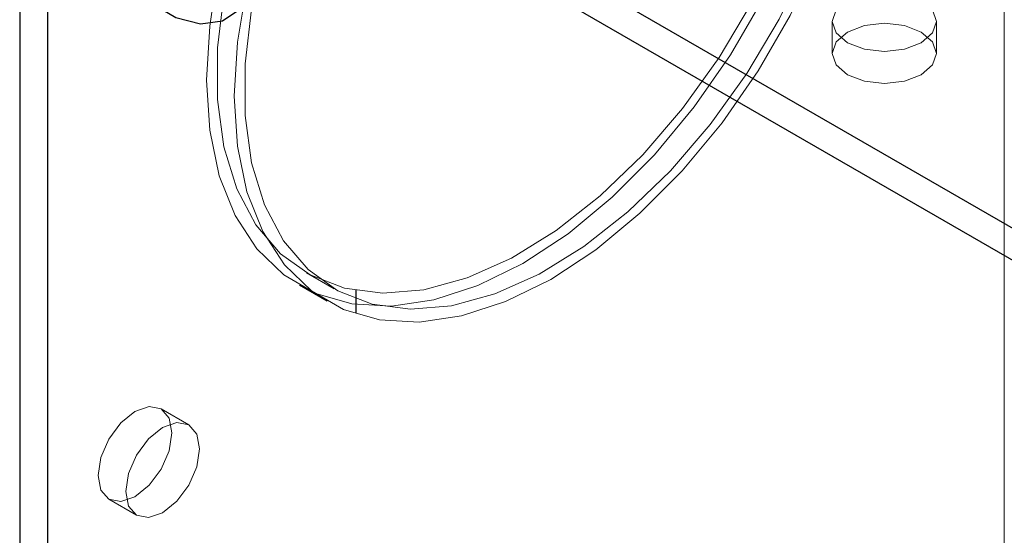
# Model space of a CAD drawing. Header units: inches. Extents: x 3.3 to 19.7, y 2.1 to 14.1.
# Tile 20 of 42: x 17.2509 to 17.3037, y 10.4567 to 10.4843. Entities that reach past the tile are written whole.
import ezdxf

# ---------------------------------------------------------------- set-up
doc = ezdxf.new("R2010")
doc.units = ezdxf.units.IN
doc.header["$MEASUREMENT"] = 0
doc.linetypes.add('DOT2', pattern=[0.025, 0, -0.025])
doc.linetypes.add('HIDDEN', pattern=[0.075, 0.05, -0.025])

msp = doc.modelspace()

# ---------------------------------------------------------------- linework, layer by layer
at = {"color": 7, "linetype": 'HIDDEN', "lineweight": 18}
for p, q in [((17.30372, 10.532957), (17.30372, 10.421505)), ((17.294486, 10.484241), (17.294486, 10.482526)), ((17.300085, 10.482526), (17.300085, 10.484241)), ((17.266276, 10.470744), (17.267761, 10.469886)), ((17.265891, 10.470077), (17.267376, 10.46922)), ((17.259956, 10.462585), (17.258471, 10.463443)), ((17.255671, 10.458593), (17.257156, 10.457736))]:
    msp.add_line(p, q, dxfattribs=at)
at = {"color": 7, "linetype": 'Continuous', "lineweight": 25}
for p, q in [((17.252369, 10.503027), (17.252369, 10.390432)), ((17.250884, 10.502456), (17.250884, 10.391004)), ((17.348636, 10.447453), (17.265123, 10.495665)), ((17.348389, 10.445881), (17.265123, 10.49395))]:
    msp.add_line(p, q, dxfattribs=at)
at = {"linetype": 'DOT2', "ltscale": 0.3125}
msp.add_line((17.26892, 10.469842), (17.26892, 10.468589), dxfattribs=at)
at = {"color": 7, "linetype": 'HIDDEN', "lineweight": 18, "flags": 128}
for points in [[(17.294203, 10.497457), (17.29367, 10.494446), (17.292803, 10.491361), (17.291619, 10.488266), (17.290145, 10.485227), (17.28841, 10.482309), (17.286453, 10.479574), (17.284315, 10.47708), (17.28204, 10.47488), (17.279679, 10.47302), (17.277279, 10.471541), (17.274894, 10.470473), (17.272572, 10.46984), (17.270365, 10.469654), (17.268318, 10.46992), (17.266475, 10.470633), (17.264875, 10.471776), (17.263552, 10.473326), (17.262534, 10.475249), (17.261844, 10.477505), (17.261495, 10.480047), (17.261495, 10.482819), (17.261844, 10.485763), (17.262534, 10.488816), (17.263552, 10.491915), (17.264875, 10.494992), (17.266475, 10.497982), (17.268318, 10.500822), (17.270365, 10.503452), (17.272572, 10.505815), (17.274894, 10.507862), (17.277279, 10.509549), (17.279679, 10.510839), (17.28204, 10.511707), (17.284315, 10.512133), (17.286453, 10.512107), (17.28841, 10.511632), (17.290145, 10.510717), (17.291619, 10.50938), (17.292803, 10.507652), (17.29367, 10.505568), (17.294203, 10.503172)], [(17.296238, 10.496917), (17.295715, 10.493881), (17.294861, 10.490767), (17.293693, 10.487639), (17.292235, 10.48456), (17.290516, 10.481592), (17.288571, 10.478797), (17.28644, 10.47623), (17.284167, 10.473944), (17.281796, 10.471986), (17.279377, 10.470394), (17.276959, 10.469202), (17.27459, 10.468434), (17.272319, 10.468105), (17.270192, 10.468222), (17.268252, 10.468782), (17.266539, 10.469775), (17.265087, 10.47118), (17.263926, 10.472968), (17.263079, 10.475103), (17.262564, 10.477542), (17.262392, 10.480236), (17.262564, 10.483129), (17.263079, 10.486162), (17.263926, 10.489275), (17.265087, 10.492404), (17.266539, 10.495485), (17.268252, 10.498455), (17.270192, 10.501256), (17.272319, 10.503828), (17.27459, 10.506121), (17.276959, 10.508088), (17.279377, 10.509688), (17.281796, 10.51089), (17.284167, 10.511668), (17.28644, 10.512008), (17.288571, 10.511901), (17.290516, 10.511351), (17.292235, 10.510368), (17.293693, 10.508973), (17.294861, 10.507193), (17.295715, 10.505065), (17.296238, 10.502633)], [(17.295688, 10.4966), (17.295155, 10.493589), (17.294288, 10.490503), (17.293104, 10.487408), (17.29163, 10.48437), (17.289895, 10.481452), (17.287938, 10.478717), (17.2858, 10.476223), (17.283525, 10.474022), (17.281163, 10.472163), (17.278764, 10.470684), (17.276379, 10.469616), (17.274057, 10.468983), (17.27185, 10.468797), (17.269803, 10.469063), (17.267959, 10.469775), (17.26636, 10.470919), (17.265037, 10.472468), (17.264019, 10.474392), (17.263329, 10.476648), (17.26298, 10.479189), (17.26298, 10.481961), (17.263329, 10.484906), (17.264019, 10.487959), (17.265037, 10.491057), (17.26636, 10.494134), (17.267959, 10.497125), (17.269803, 10.499965), (17.27185, 10.502595), (17.274057, 10.504958), (17.276379, 10.507005), (17.278764, 10.508691), (17.281163, 10.509982), (17.283525, 10.51085), (17.2858, 10.511275), (17.287938, 10.51125), (17.289895, 10.510775), (17.29163, 10.509859), (17.293104, 10.508523), (17.294288, 10.506795), (17.295155, 10.504711), (17.295688, 10.502315)], [(17.294753, 10.497775), (17.294231, 10.494738), (17.293377, 10.491625), (17.292208, 10.488496), (17.29075, 10.485417), (17.289031, 10.48245), (17.287086, 10.479654), (17.284956, 10.477087), (17.282682, 10.474802), (17.280311, 10.472843), (17.277892, 10.471252), (17.275474, 10.47006), (17.273105, 10.469291), (17.270834, 10.468962), (17.268707, 10.469079), (17.266767, 10.46964), (17.265054, 10.470632), (17.263602, 10.472037), (17.262441, 10.473825), (17.261594, 10.475961), (17.26108, 10.4784), (17.260907, 10.481093), (17.26108, 10.483986), (17.26133, 10.485692)], [(17.295306, 10.483098), (17.294699, 10.483622), (17.294486, 10.484241), (17.294699, 10.484859), (17.295306, 10.485384), (17.296214, 10.485734), (17.297285, 10.485857), (17.298357, 10.485734), (17.299265, 10.485384), (17.299872, 10.484859), (17.300085, 10.484241), (17.299872, 10.483622), (17.299265, 10.483098), (17.298357, 10.482747), (17.297285, 10.482624), (17.296214, 10.482747), (17.295306, 10.483098)], [(17.299265, 10.483669), (17.298357, 10.484019), (17.297285, 10.484142), (17.296214, 10.484019), (17.295306, 10.483669), (17.294699, 10.483145), (17.294486, 10.482526), (17.294699, 10.481907), (17.295306, 10.481383), (17.296214, 10.481033), (17.297285, 10.48091), (17.298357, 10.481033), (17.299265, 10.481383), (17.299872, 10.481907), (17.300085, 10.482526), (17.299872, 10.483145), (17.299265, 10.483669)], [(17.255091, 10.459875), (17.255242, 10.460837), (17.255671, 10.461826), (17.256313, 10.462693), (17.257071, 10.463304), (17.257828, 10.463567), (17.258471, 10.463442), (17.2589, 10.462949), (17.259051, 10.462161), (17.2589, 10.461199), (17.258471, 10.460209), (17.257828, 10.459343), (17.257071, 10.458732), (17.256313, 10.458468), (17.255671, 10.458593), (17.255242, 10.459087), (17.255091, 10.459875)], [(17.256576, 10.459018), (17.256727, 10.45998), (17.257156, 10.460969), (17.257798, 10.461835), (17.258556, 10.462447), (17.259313, 10.46271), (17.259956, 10.462585), (17.260385, 10.462091), (17.260535, 10.461303), (17.260385, 10.460342), (17.259956, 10.459352), (17.259313, 10.458486), (17.258556, 10.457874), (17.257798, 10.457611), (17.257156, 10.457736), (17.256727, 10.45823), (17.256576, 10.459018)]]:
    msp.add_lwpolyline(points, dxfattribs=at)
at = {"color": 7, "linetype": 'Continuous', "lineweight": 25, "flags": 128}
msp.add_lwpolyline([(17.257775, 10.485344), (17.257872, 10.48527), (17.259256, 10.484453), (17.260591, 10.484109), (17.261771, 10.484264), (17.262705, 10.484906), (17.263318, 10.485986), (17.263564, 10.487418), (17.263422, 10.489091), (17.262904, 10.490873)], dxfattribs=at)

doc.saveas('drawing.dxf')
